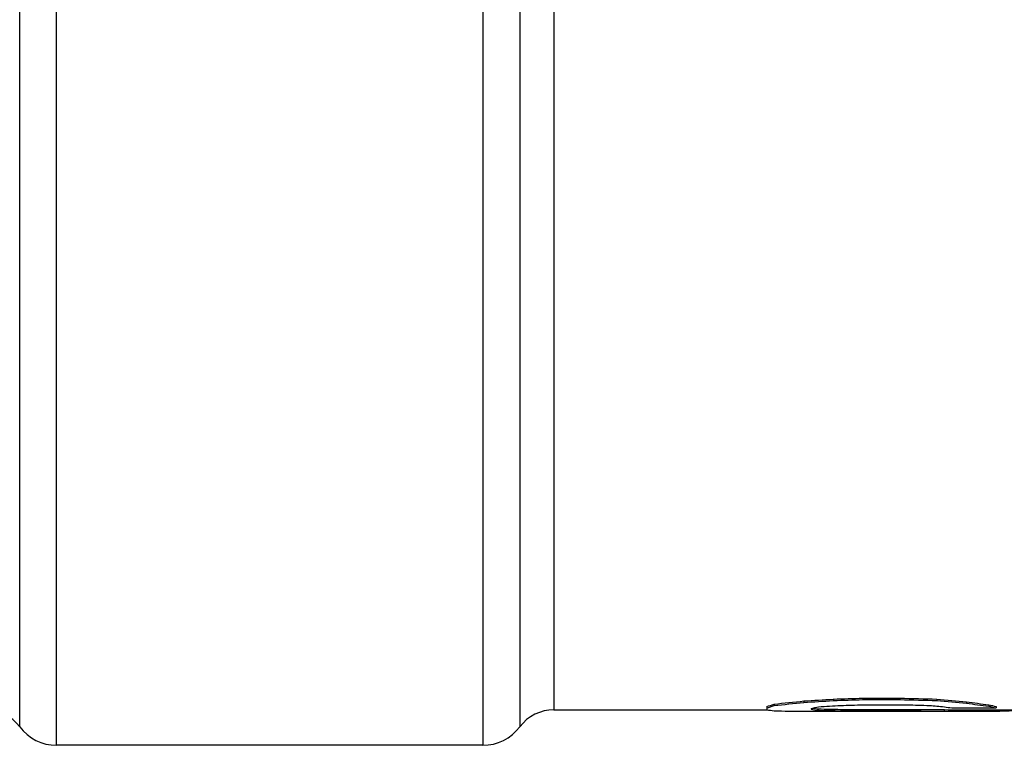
# Model space of a CAD drawing. Header units: millimetres. Extents: x 0 to 297, y 0 to 210.
# Tile 6 of 256: x 142 to 146.85, y 85.26 to 88.84. Entities that reach past the tile are written whole.
import ezdxf

# ---------------------------------------------------------------- set-up
doc = ezdxf.new("R2010")
doc.units = ezdxf.units.MM
doc.header["$LTSCALE"] = 16.335
doc.layers.get('0').update_dxf_attribs({"linetype": 'CONTINUOUS'})
doc.layers.add('08_SURFACES', color=7, linetype='CONTINUOUS')
doc.layers.add('AXES_REF', color=7, linetype='CONTINUOUS')

msp = doc.modelspace()

# ---------------------------------------------------------------- linework, layer by layer
at = {"color": 9, "linetype": 'Continuous'}
for p, q in [((144.2858, 91.3204), (144.2858, 85.2605)), ((144.4678, 90.8837), (144.4678, 85.3515)), ((144.6358, 90.6052), (144.6358, 85.4355))]:
    msp.add_line(p, q, dxfattribs=at)
at = {"color": 7, "linetype": 'Continuous'}
for p, q in [((144.6358, 85.4355), (145.6869, 85.4355)), ((146.7234, 85.4355), (147.2156, 85.4355))]:
    msp.add_line(p, q, dxfattribs=at)
at = {"layer": '08_SURFACES', "color": 7, "linetype": 'Continuous'}
for p, q in [((145.8666, 85.4791), (145.8666, 85.472)), ((146.0125, 85.4881), (146.0125, 85.481)), ((146.1583, 85.4929), (146.3406, 85.4929)), ((146.1583, 85.4929), (146.1583, 85.4858)), ((146.1583, 85.4858), (146.3406, 85.4858)), ((146.3406, 85.4929), (146.3406, 85.4858)), ((146.5229, 85.4881), (146.5229, 85.481)), ((146.6687, 85.4749), (146.6687, 85.4679)), ((145.6843, 85.4517), (145.6843, 85.4359)), ((145.7208, 85.4637), (145.7208, 85.4567)), ((145.9031, 85.4421), (145.9031, 85.4378)), ((145.9031, 85.4285), (146.7052, 85.4285)), ((145.9396, 85.4398), (145.9396, 85.4328)), ((146.0489, 85.4376), (146.0489, 85.4306)), ((146.1583, 85.4602), (146.3771, 85.4602)), ((146.1583, 85.4367), (146.3771, 85.4367)), ((146.1583, 85.4367), (146.1583, 85.4297)), ((146.1583, 85.4297), (146.3771, 85.4297)), ((146.3771, 85.4367), (146.3771, 85.4297)), ((146.5593, 85.4361), (146.5593, 85.4291)), ((146.5958, 85.4446), (146.8146, 85.4446)), ((146.7052, 85.4355), (146.7052, 85.4285)), ((146.7781, 85.4604), (146.7781, 85.4533)), ((146.8146, 85.4517), (146.8146, 85.4446)), ((146.851, 85.4355), (146.851, 85.4297))]:
    msp.add_line(p, q, dxfattribs=at)
for centre, major_axis, ratio, start_param, end_param in [((145.1192, 92.1345), (0, 6.699), 0.979167, -3.049754, -3.027403), ((144.3718, 92.1345), (13.1189, 0), 0.510638, -1.456606, -1.44541), ((144.3718, 92.1345), (13.1326, 0), 0.510638, -1.456726, -1.445541), ((142.7312, 92.1345), (26.2378, 0), 0.255319, -1.44541, -1.439806), ((142.7312, 92.1345), (26.2652, 0), 0.255319, -1.445541, -1.439943), ((150.6245, 92.1345), (32.7972, 0), 0.204255, -1.701787, -1.696183), ((150.6245, 92.1345), (32.8315, 0), 0.204255, -1.70165, -1.696051), ((147.6166, 92.1345), (8.7459, 0), 0.765958, -1.696183, -1.679394), ((147.6166, 92.1345), (8.7551, 0), 0.765958, -1.696051, -1.67928), ((147.2019, 92.1345), (0, 6.699), 0.734375, -3.25019, -3.227851), ((145.5704, 92.1345), (0, 6.699), 0.244792, -3.07206, -3.049754), ((145.5704, 92.1345), (0, 6.706), 0.244792, -3.072132, -3.04985), ((145.7618, 92.1345), (0, 6.706), 0.244792, -3.188805, -3.166581), ((145.1192, 92.1345), (0, 6.706), 0.979167, -3.04985, -3.027522), ((145.8849, 92.1345), (0, 6.706), 0.979167, -3.166581, -3.144369), ((145.9031, 92.1345), (13.1326, 0), 0.510638, -1.573573, -1.570796), ((145.7633, 92.1345), (0, 6.706), 0.326389, -3.077697, -3.060996), ((146.0185, 92.1345), (0, 6.706), 0.326389, -3.194364, -3.177691), ((146.0185, 92.1345), (0, 6.699), 0.326389, -3.191016, -3.177728), ((145.1466, 92.1345), (9.8494, 0), 0.680851, -1.4902, -1.479054), ((146.295, 92.1345), (9.8392, 0), 0.680851, -1.606932, -1.595811), ((146.295, 92.1345), (9.8494, 0), 0.680851, -1.606894, -1.595784), ((144.2442, 92.1345), (19.6989, 0), 0.340425, -1.479054, -1.473477), ((146.5411, 92.1345), (19.6783, 0), 0.340425, -1.595811, -1.590251), ((146.5411, 92.1345), (19.6989, 0), 0.340425, -1.595784, -1.590231), ((148.2911, 92.1345), (19.6989, 0), 0.340426, -1.668116, -1.662539), ((147.0151, 92.1345), (32.7972, 0), 0.204255, -1.590251, -1.584692), ((147.0151, 92.1345), (32.8315, 0), 0.204255, -1.590231, -1.584678), ((147.088, 92.1345), (0, 6.706), 0.979167, -3.233335, -3.222189), ((146.8237, 92.1345), (0, 6.706), 0.489583, -3.222189, -3.211053), ((146.7416, 92.1345), (13.1189, 0), 0.510638, -1.584692, -1.573575), ((146.7416, 92.1345), (13.1326, 0), 0.510638, -1.584678, -1.573573), ((147.2019, 92.1345), (0, 6.706), 0.734375, -3.250076, -3.227761), ((146.7234, 92.1345), (0, 6.699), 0.979167, -3.144372, -3.141593), ((146.7234, 92.1345), (0, 6.706), 0.979167, -3.144369, -3.122158), ((146.9665, 92.1345), (0, 6.699), 0.326389, -3.227851, -3.211126), ((146.9665, 92.1345), (0, 6.706), 0.326389, -3.227761, -3.211053), ((146.7872, 92.1345), (0, 6.706), 0.489583, -3.122158, -3.099938)]:
    msp.add_ellipse(centre, major_axis=major_axis, ratio=ratio, start_param=start_param, end_param=end_param, dxfattribs=at)
at = {"layer": 'AXES_REF', "color": 9, "linetype": 'Continuous'}
for p, q in [((142.1858, 85.2605), (142.1858, 99.0085)), ((142.0038, 85.3515), (142.0038, 98.9175))]:
    msp.add_line(p, q, dxfattribs=at)
at = {"layer": 'AXES_REF', "color": 7, "linetype": 'Continuous'}
msp.add_line((144.2858, 85.2605), (142.1858, 85.2605), dxfattribs=at)
for centre, radius, start, end in [((141.8358, 85.2255), 0.21, 36.8699, 90), ((144.6358, 85.2255), 0.21, 90, 143.1301), ((142.1858, 85.488), 0.2275, 216.8699, 270), ((144.2858, 85.488), 0.2275, 270, 323.1301)]:
    msp.add_arc(centre, radius, start, end, dxfattribs=at)

doc.saveas('drawing.dxf')
